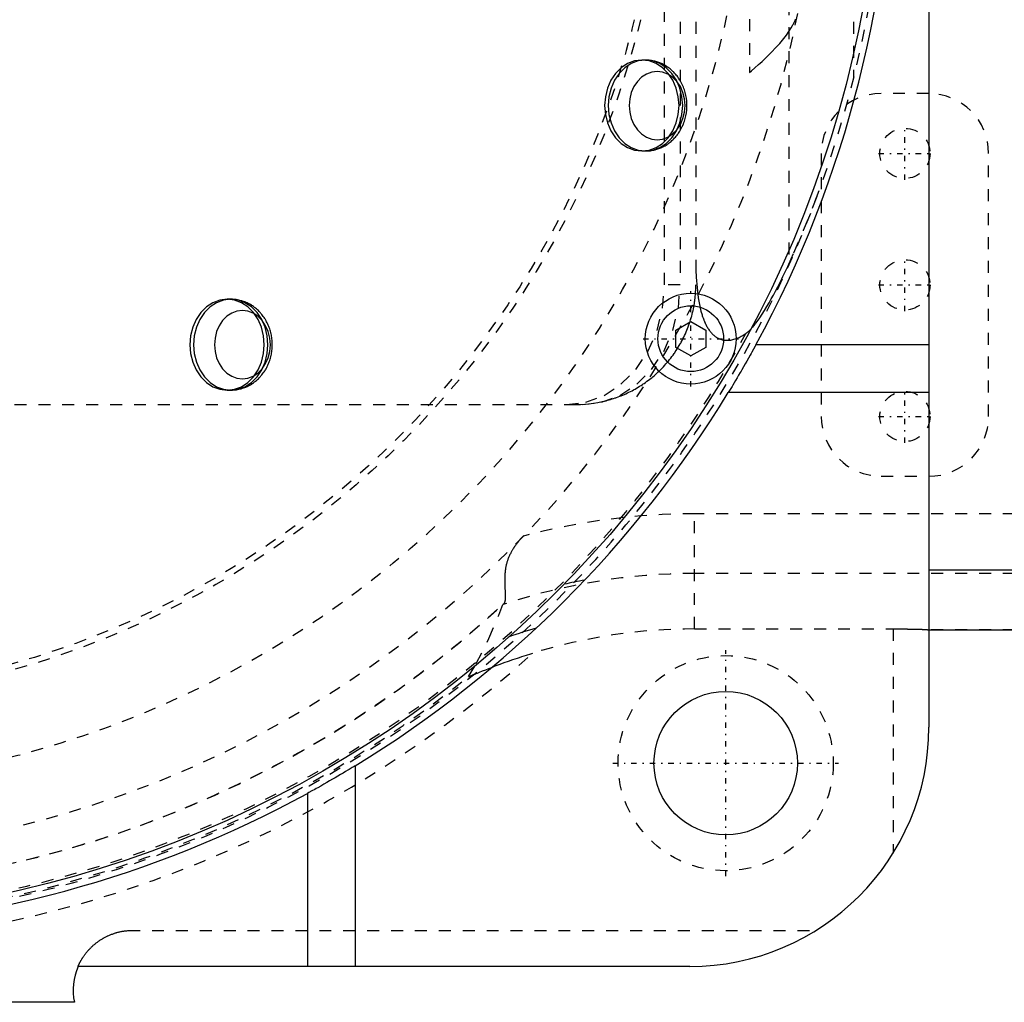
# Model space of a CAD drawing. Extents: x -584 to 223, y -128 to 128.
# Tile 18 of 21: x 21 to 103, y -100 to -18. Entities that reach past the tile are written whole.
import ezdxf

# ---------------------------------------------------------------- set-up
doc = ezdxf.new("R2010")
doc.units = 0
doc.linetypes.add('CENTER', pattern=[1.5, 0.45, -0.5, 0.05, -0.5])
doc.linetypes.add('DASHED', pattern=[2, 1, -1])
for name, color, linetype in [('AM_0', 7, 'CONTINUOUS'), ('AM_3', 7, 'DASHED'), ('AM_7', 7, 'CENTER')]:
    doc.layers.add(name, color=color, linetype=linetype)

msp = doc.modelspace()

# ---------------------------------------------------------------- linework, layer by layer
at = {"layer": 'AM_0', "color": 7, "linetype": 'CONTINUOUS'}
for p, q in [((97, 77), (97, -77)), ((75.826, -43.778), (77.076, -43.057)), ((77.076, -43.057), (78.326, -43.778)), ((75.826, -45.222), (75.826, -43.778)), ((78.326, -43.778), (78.326, -45.222)), ((77.076, -45.943), (75.826, -45.222)), ((78.326, -45.222), (77.076, -45.943)), ((97, -45), (82.529, -45)), ((97, -49), (80.218, -49)), ((108.2, -63.855), (97, -63.855)), ((97, -68.855), (108.2, -68.855)), ((49, -80.218), (49, -97)), ((45, -82.529), (45, -97)), ((77, -97), (25.806, -97)), ((25.5, -100), (-25.5, -100))]:
    msp.add_line(p, q, dxfattribs=at)
for points in [[(82.529, -45, 0), (82.462, -45.122, 0), (82.327, -45.368, 0), (82.189, -45.617, 0), (82.12, -45.742, 0), (82.05, -45.867, 0), (81.91, -46.117, 0), (81.769, -46.366, 0), (81.629, -46.613, 0), (81.489, -46.856, 0), (81.351, -47.095, 0), (81.283, -47.213, 0), (81.215, -47.329, 0), (81.082, -47.557, 0), (80.952, -47.778, 0), (80.826, -47.991, 0), (80.704, -48.195, 0), (80.588, -48.39, 0), (80.532, -48.484, 0), (80.477, -48.574, 0), (80.371, -48.749, 0), (80.268, -48.918, 0), (80.218, -49, 0)], [(49, -80.218, 0), (48.918, -80.268, 0), (48.749, -80.371, 0), (48.574, -80.477, 0), (48.484, -80.532, 0), (48.39, -80.588, 0), (48.195, -80.704, 0), (47.991, -80.826, 0), (47.778, -80.952, 0), (47.557, -81.082, 0), (47.329, -81.215, 0), (47.213, -81.283, 0), (47.095, -81.351, 0), (46.856, -81.489, 0), (46.613, -81.629, 0), (46.366, -81.769, 0), (46.117, -81.91, 0), (45.867, -82.05, 0), (45.742, -82.12, 0), (45.617, -82.189, 0), (45.368, -82.327, 0), (45.122, -82.462, 0), (45, -82.529, 0)]]:
    msp.add_polyline3d(points, dxfattribs=at)
for centre, radius in [((0, 0), 93), ((77.076, -44.5), 3.8), ((77.076, -44.5), 2.75), ((80, -80), 6)]:
    msp.add_circle(centre, radius, dxfattribs=at)
for centre, radius, start, end in [((0, 0), 94, 331.39794, 28.60206), ((0, 0), 94, 301.41792, 328.58208), ((77.4, -115), 51.145, 100.36236, 102.32899), ((77.4, -115), 48.145, 105.98674, 108.80564), ((77, -77), 20, 270, 0), ((0, 0), 94, 271.86887, 298.60206), ((30.396, -98.984), 5, 156.6178, 191.72048)]:
    msp.add_arc(centre, radius, start, end, dxfattribs=at)
at = {"layer": 'AM_3', "color": 6, "linetype": 'DASHED'}
for p, q in [((74.877, -40), (74.877, 40)), ((76.197, 40), (76.197, -40)), ((77.5, 40), (77.5, -40)), ((82, 22.229), (82, -22.229)), ((85.27, -6.452), (85.27, -38.277)), ((90.692, -8), (90.692, -22.744)), ((73.287, -21.2), (72.983, -21.2)), ((97, -24), (93, -24)), ((72.983, -28.8), (73.287, -28.8)), ((88, -29), (88, -51)), ((102, -51), (102, -29)), ((76.197, -40), (74.877, -40)), ((38.587, -41.2), (38.281, -41.2)), ((38.281, -48.8), (38.587, -48.8)), ((-97.506, -50), (68.005, -50)), ((93, -56), (97, -56)), ((77.4, -68.771), (77.4, -59.141)), ((108.2, -59.141), (77.4, -59.141)), ((108.2, -64.139), (77.4, -64.139)), ((77.4, -68.771), (94, -68.771)), ((94, -68.771), (94, -87.536)), ((108.2, -68.853), (96.997, -68.853)), ((30, -94), (87.536, -94))]:
    msp.add_line(p, q, dxfattribs=at)
for points in [[(72.983, -28.8), (73.59, -28.727), (74.174, -28.511), (74.712, -28.16), (75.184, -27.687), (75.571, -27.111), (75.859, -26.454), (76.036, -25.741), (76.096, -25), (76.036, -24.259), (75.859, -23.546), (75.571, -22.889), (75.184, -22.313), (74.712, -21.84), (74.174, -21.489), (73.59, -21.273), (72.983, -21.2), (72.376, -21.273), (71.792, -21.489), (71.253, -21.84), (70.782, -22.313), (70.395, -22.889), (70.107, -23.546), (69.93, -24.259), (69.87, -25), (69.93, -25.741), (70.107, -26.454), (70.395, -27.111), (70.782, -27.687), (71.253, -28.16), (71.792, -28.511), (72.376, -28.727)], [(73.287, -28.8), (73.894, -28.727), (74.478, -28.511), (75.016, -28.16), (75.488, -27.687), (75.875, -27.111), (76.163, -26.454), (76.34, -25.741), (76.4, -25), (76.34, -24.259), (76.163, -23.546), (75.875, -22.889), (75.488, -22.313), (75.016, -21.84), (74.478, -21.489), (73.894, -21.273), (73.287, -21.2), (72.68, -21.273), (72.096, -21.489), (71.557, -21.84), (71.086, -22.313), (70.699, -22.889), (70.411, -23.546), (70.234, -24.259), (70.174, -25), (70.234, -25.741), (70.411, -26.454), (70.699, -27.111), (71.086, -27.687), (71.557, -28.16), (72.096, -28.511), (72.68, -28.727)], [(74.262, -22.146), (73.806, -22.201), (73.367, -22.364), (72.963, -22.627), (72.609, -22.982), (72.318, -23.415), (72.102, -23.908), (71.969, -24.443), (71.924, -25), (71.969, -25.557), (72.102, -26.092), (72.318, -26.585), (72.609, -27.018), (72.963, -27.373), (73.367, -27.636), (73.806, -27.799), (74.262, -27.854), (74.718, -27.799), (75.156, -27.636), (75.561, -27.373), (75.915, -27.018), (76.205, -26.585), (76.421, -26.092), (76.554, -25.557), (76.599, -25), (76.554, -24.443), (76.421, -23.908), (76.205, -23.415), (75.915, -22.982), (75.561, -22.627), (75.156, -22.364), (74.718, -22.201)], [(38.281, -48.8), (38.889, -48.727), (39.473, -48.511), (40.011, -48.16), (40.483, -47.687), (40.87, -47.111), (41.157, -46.454), (41.334, -45.741), (41.394, -45), (41.334, -44.259), (41.157, -43.546), (40.87, -42.889), (40.483, -42.313), (40.011, -41.84), (39.473, -41.489), (38.889, -41.273), (38.281, -41.2), (37.674, -41.273), (37.09, -41.489), (36.552, -41.84), (36.08, -42.313), (35.693, -42.889), (35.406, -43.546), (35.229, -44.259), (35.169, -45), (35.229, -45.741), (35.406, -46.454), (35.693, -47.111), (36.08, -47.687), (36.552, -48.16), (37.09, -48.511), (37.674, -48.727)], [(38.587, -48.8), (39.194, -48.727), (39.778, -48.511), (40.316, -48.16), (40.788, -47.687), (41.175, -47.111), (41.463, -46.454), (41.64, -45.741), (41.7, -45), (41.64, -44.259), (41.463, -43.546), (41.175, -42.889), (40.788, -42.313), (40.316, -41.84), (39.778, -41.489), (39.194, -41.273), (38.587, -41.2), (37.98, -41.273), (37.396, -41.489), (36.857, -41.84), (36.386, -42.313), (35.999, -42.889), (35.711, -43.546), (35.534, -44.259), (35.474, -45), (35.534, -45.741), (35.711, -46.454), (35.999, -47.111), (36.386, -47.687), (36.857, -48.16), (37.396, -48.511), (37.98, -48.727)], [(39.562, -42.146), (39.106, -42.201), (38.667, -42.364), (38.263, -42.627), (37.909, -42.982), (37.618, -43.415), (37.402, -43.908), (37.269, -44.443), (37.224, -45), (37.269, -45.557), (37.402, -46.092), (37.618, -46.585), (37.909, -47.018), (38.263, -47.373), (38.667, -47.636), (39.106, -47.799), (39.562, -47.854), (40.018, -47.799), (40.456, -47.636), (40.861, -47.373), (41.215, -47.018), (41.505, -46.585), (41.721, -46.092), (41.854, -45.557), (41.899, -45), (41.854, -44.443), (41.721, -43.908), (41.505, -43.415), (41.215, -42.982), (40.861, -42.627), (40.456, -42.364), (40.018, -42.201)]]:
    msp.add_lwpolyline(points, close=True, dxfattribs=at)
for points in [[(66.686, -50), (68.284, -49.808), (69.82, -49.239), (71.237, -48.315), (72.478, -47.071), (73.497, -45.556), (74.254, -43.827), (74.72, -41.951), (74.877, -40)], [(68.005, -50), (69.603, -49.808), (71.14, -49.239), (72.556, -48.315), (73.797, -47.071), (74.816, -45.556), (75.573, -43.827), (76.039, -41.951), (76.197, -40)]]:
    msp.add_lwpolyline(points, dxfattribs=at)
for points in [[(82, -22.229, 0), (82.15, -22.1, 0), (82.449, -21.841, 0), (82.745, -21.576, 0), (82.892, -21.443, 0), (83.038, -21.309, 0), (83.326, -21.038, 0), (83.607, -20.765, 0), (83.88, -20.49, 0), (84.144, -20.214, 0), (84.396, -19.937, 0), (84.517, -19.799, 0), (84.636, -19.661, 0), (84.861, -19.385, 0), (85.077, -19.101, 0), (85.285, -18.806, 0), (85.481, -18.499, 0), (85.587, -18.315, 0), (85.616, -18.262, 0), (85.645, -18.209, 0), (85.659, -18.182, 0), (85.673, -18.155, 0), (85.7, -18.101, 0), (85.727, -18.047, 0), (85.74, -18.019, 0), (85.753, -17.992, 0), (85.779, -17.937, 0), (85.804, -17.882, 0), (85.816, -17.855, 0), (85.828, -17.827, 0), (85.851, -17.772, 0)], [(74.877, -21.618, 0), (74.837, -21.596, 0), (74.755, -21.553, 0), (74.672, -21.512, 0), (74.63, -21.493, 0), (74.587, -21.474, 0), (74.502, -21.438, 0), (74.416, -21.404, 0), (74.328, -21.373, 0), (74.24, -21.345, 0), (74.152, -21.318, 0), (74.107, -21.306, 0), (74.062, -21.295, 0), (73.972, -21.274, 0), (73.882, -21.256, 0), (73.791, -21.24, 0), (73.7, -21.227, 0), (73.609, -21.216, 0), (73.563, -21.212, 0), (73.517, -21.208, 0), (73.425, -21.203, 0), (73.333, -21.2, 0), (73.287, -21.2, 0)], [(76.197, -22.916, 0), (76.169, -22.871, 0), (76.113, -22.783, 0), (76.055, -22.696, 0), (76.025, -22.653, 0), (75.994, -22.611, 0), (75.931, -22.528, 0), (75.866, -22.446, 0), (75.798, -22.367, 0), (75.728, -22.29, 0), (75.656, -22.214, 0), (75.619, -22.178, 0), (75.582, -22.141, 0), (75.506, -22.07, 0), (75.428, -22.002, 0), (75.348, -21.935, 0), (75.266, -21.872, 0), (75.182, -21.811, 0), (75.14, -21.781, 0), (75.097, -21.752, 0), (75.01, -21.697, 0), (74.922, -21.644, 0), (74.877, -21.618, 0)], [(76.197, -27.084, 0), (76.257, -26.98, 0), (76.367, -26.765, 0), (76.464, -26.544, 0), (76.508, -26.431, 0), (76.548, -26.317, 0), (76.618, -26.084, 0), (76.675, -25.847, 0), (76.717, -25.608, 0), (76.745, -25.366, 0), (76.759, -25.123, 0), (76.761, -25.001, 0), (76.76, -24.878, 0), (76.745, -24.634, 0), (76.717, -24.392, 0), (76.675, -24.152, 0), (76.618, -23.916, 0), (76.548, -23.684, 0), (76.508, -23.57, 0), (76.464, -23.457, 0), (76.367, -23.235, 0), (76.257, -23.021, 0), (76.197, -22.916, 0)], [(74.877, -28.382, 0), (74.922, -28.356, 0), (75.011, -28.303, 0), (75.098, -28.247, 0), (75.141, -28.218, 0), (75.183, -28.189, 0), (75.266, -28.128, 0), (75.348, -28.064, 0), (75.428, -27.998, 0), (75.506, -27.93, 0), (75.582, -27.859, 0), (75.619, -27.823, 0), (75.656, -27.786, 0), (75.728, -27.711, 0), (75.797, -27.634, 0), (75.865, -27.554, 0), (75.931, -27.472, 0), (75.994, -27.389, 0), (76.025, -27.347, 0), (76.055, -27.304, 0), (76.113, -27.217, 0), (76.169, -27.129, 0), (76.197, -27.084, 0)], [(73.287, -28.8, 0), (73.333, -28.8, 0), (73.425, -28.797, 0), (73.517, -28.792, 0), (73.563, -28.788, 0), (73.61, -28.784, 0), (73.701, -28.773, 0), (73.793, -28.76, 0), (73.884, -28.744, 0), (73.974, -28.726, 0), (74.064, -28.705, 0), (74.108, -28.693, 0), (74.153, -28.681, 0), (74.241, -28.655, 0), (74.329, -28.627, 0), (74.416, -28.596, 0), (74.502, -28.562, 0), (74.587, -28.526, 0), (74.629, -28.508, 0), (74.671, -28.488, 0), (74.754, -28.447, 0), (74.837, -28.404, 0), (74.877, -28.382, 0)], [(85.27, -38.277, 0), (85.707, -37.315, 0), (86.519, -35.431, 0), (87.289, -33.506, 0), (87.661, -32.524, 0)], [(77.5, -37.897, 0), (77.501, -38.193, 0), (77.512, -38.78, 0), (77.536, -39.359, 0), (77.553, -39.646, 0), (77.573, -39.932, 0), (77.628, -40.506, 0), (77.703, -41.081, 0), (77.803, -41.645, 0), (77.93, -42.19, 0), (78.018, -42.495, 0), (78.045, -42.581, 0), (78.073, -42.665, 0), (78.087, -42.706, 0), (78.102, -42.748, 0), (78.132, -42.83, 0), (78.163, -42.91, 0), (78.179, -42.95, 0), (78.195, -42.99, 0), (78.228, -43.068, 0), (78.261, -43.145, 0), (78.279, -43.183, 0), (78.296, -43.221, 0), (78.332, -43.295, 0), (78.369, -43.368, 0), (78.407, -43.44, 0), (78.446, -43.51, 0), (78.487, -43.578, 0), (78.507, -43.612, 0), (78.528, -43.645, 0), (78.571, -43.711, 0), (78.615, -43.774, 0), (78.66, -43.836, 0), (78.706, -43.896, 0), (78.753, -43.954, 0), (78.778, -43.983, 0), (78.802, -44.011, 0), (78.852, -44.065, 0), (78.904, -44.117, 0), (78.956, -44.168, 0), (79.011, -44.216, 0), (79.066, -44.262, 0), (79.094, -44.284, 0), (79.123, -44.306, 0), (79.182, -44.347, 0), (79.242, -44.386, 0), (79.304, -44.423, 0), (79.367, -44.457, 0), (79.433, -44.488, 0), (79.466, -44.503, 0), (79.5, -44.517, 0), (79.569, -44.543, 0), (79.641, -44.566, 0), (79.714, -44.586, 0), (79.788, -44.603, 0), (79.865, -44.616, 0), (79.903, -44.621, 0), (79.943, -44.626, 0), (80.022, -44.632, 0), (80.102, -44.634, 0), (80.143, -44.634, 0), (80.184, -44.633, 0), (80.267, -44.628, 0), (80.351, -44.62, 0), (80.393, -44.614, 0), (80.435, -44.608, 0), (80.52, -44.592, 0), (80.606, -44.572, 0), (80.693, -44.55, 0), (80.779, -44.523, 0), (80.866, -44.494, 0), (80.91, -44.478, 0), (80.953, -44.461, 0), (81.04, -44.425, 0), (81.127, -44.386, 0), (81.213, -44.344, 0), (81.299, -44.3, 0), (81.384, -44.254, 0), (81.426, -44.23, 0), (81.468, -44.205, 0), (81.551, -44.154, 0), (81.633, -44.102, 0), (81.674, -44.075, 0)], [(81.674, -44.075, 0), (81.701, -44.056, 0), (81.754, -44.018, 0), (81.806, -43.977, 0), (81.832, -43.957, 0), (81.857, -43.936, 0), (81.907, -43.892, 0), (81.957, -43.847, 0), (82.007, -43.799, 0), (82.056, -43.751, 0), (82.104, -43.701, 0), (82.129, -43.676, 0), (82.152, -43.65, 0), (82.2, -43.599, 0), (82.246, -43.547, 0), (82.292, -43.494, 0), (82.337, -43.441, 0), (82.381, -43.388, 0), (82.403, -43.361, 0), (82.424, -43.335, 0), (82.466, -43.282, 0), (82.507, -43.23, 0), (82.527, -43.204, 0), (82.64, -43.054, 0), (82.848, -42.76, 0), (83.053, -42.453, 0), (83.252, -42.138, 0), (83.444, -41.82, 0), (83.629, -41.502, 0), (83.721, -41.341, 0), (83.812, -41.178, 0), (83.993, -40.848, 0), (84.172, -40.511, 0), (84.349, -40.171, 0), (84.523, -39.827, 0), (84.695, -39.482, 0), (84.78, -39.309, 0), (84.864, -39.136, 0), (85.029, -38.791, 0), (85.191, -38.447, 0), (85.27, -38.277, 0)], [(67.5, -50, 0), (67.861, -49.993, 0), (68.586, -49.941, 0), (69.311, -49.835, 0), (69.677, -49.76, 0), (69.739, -49.746, 0), (69.862, -49.717, 0), (69.987, -49.686, 0), (70.05, -49.669, 0), (70.112, -49.653, 0), (70.238, -49.618, 0), (70.365, -49.581, 0), (70.492, -49.542, 0), (70.619, -49.501, 0), (70.747, -49.458, 0), (70.811, -49.436, 0), (70.875, -49.413, 0), (71.004, -49.366, 0), (71.132, -49.317, 0), (71.261, -49.266, 0), (71.39, -49.212, 0), (71.519, -49.157, 0), (71.583, -49.128, 0), (71.648, -49.099, 0), (71.776, -49.04, 0), (71.905, -48.978, 0), (72.033, -48.913, 0), (72.161, -48.847, 0), (72.289, -48.779, 0), (72.353, -48.744, 0), (72.416, -48.708, 0), (72.543, -48.635, 0), (72.669, -48.56, 0), (72.795, -48.483, 0), (72.92, -48.404, 0), (73.045, -48.322, 0), (73.107, -48.28, 0), (73.169, -48.238, 0), (73.291, -48.152, 0), (73.414, -48.064, 0), (73.535, -47.974, 0), (73.655, -47.881, 0), (73.774, -47.787, 0), (73.834, -47.739, 0), (73.893, -47.69, 0), (74.01, -47.591, 0), (74.126, -47.49, 0), (74.183, -47.439, 0), (74.24, -47.387, 0), (74.354, -47.282, 0), (74.466, -47.175, 0), (74.521, -47.12, 0), (74.576, -47.066, 0), (74.686, -46.955, 0), (74.793, -46.841, 0), (74.9, -46.726, 0), (75.004, -46.61, 0), (75.107, -46.491, 0), (75.158, -46.431, 0), (75.209, -46.37, 0), (75.308, -46.248, 0), (75.406, -46.123, 0), (75.502, -45.998, 0), (75.596, -45.87, 0), (75.688, -45.741, 0), (75.733, -45.675, 0), (75.778, -45.61, 0), (75.867, -45.477, 0), (75.953, -45.343, 0), (76.037, -45.208, 0), (76.119, -45.071, 0), (76.199, -44.932, 0), (76.238, -44.863, 0), (76.276, -44.793, 0), (76.352, -44.653, 0), (76.425, -44.511, 0), (76.495, -44.369, 0), (76.563, -44.226, 0), (76.629, -44.081, 0), (76.661, -44.009, 0), (76.693, -43.936, 0), (76.754, -43.791, 0), (76.812, -43.644, 0), (76.868, -43.497, 0), (76.922, -43.35, 0), (76.974, -43.202, 0), (76.998, -43.127, 0), (77.023, -43.053, 0), (77.069, -42.904, 0), (77.113, -42.755, 0), (77.134, -42.68, 0), (77.155, -42.605, 0), (77.194, -42.455, 0), (77.231, -42.305, 0), (77.248, -42.23, 0), (77.265, -42.155, 0), (77.297, -42.005, 0), (77.326, -41.855, 0), (77.354, -41.705, 0), (77.378, -41.555, 0), (77.401, -41.405, 0), (77.411, -41.33, 0), (77.421, -41.255, 0), (77.439, -41.106, 0), (77.454, -40.957, 0), (77.467, -40.808, 0), (77.478, -40.66, 0), (77.487, -40.513, 0), (77.49, -40.439, 0), (77.493, -40.365, 0), (77.498, -40.219, 0), (77.5, -40.073, 0), (77.5, -40, 0)], [(38.587, -48.8, 0), (38.639, -48.8, 0), (38.743, -48.796, 0), (38.847, -48.789, 0), (38.899, -48.785, 0), (38.951, -48.779, 0), (39.055, -48.766, 0), (39.158, -48.749, 0), (39.26, -48.729, 0), (39.361, -48.705, 0), (39.462, -48.679, 0), (39.512, -48.664, 0), (39.562, -48.649, 0), (39.661, -48.616, 0), (39.758, -48.579, 0), (39.855, -48.54, 0), (39.951, -48.498, 0), (40.045, -48.452, 0), (40.092, -48.428, 0), (40.138, -48.404, 0), (40.229, -48.352, 0), (40.319, -48.298, 0), (40.363, -48.27, 0), (40.407, -48.241, 0), (40.493, -48.181, 0), (40.578, -48.119, 0), (40.619, -48.087, 0), (40.66, -48.054, 0), (40.741, -47.987, 0), (40.82, -47.917, 0), (40.896, -47.845, 0), (40.971, -47.771, 0), (41.043, -47.694, 0), (41.079, -47.655, 0), (41.114, -47.615, 0), (41.182, -47.534, 0), (41.248, -47.45, 0), (41.311, -47.365, 0), (41.372, -47.278, 0), (41.431, -47.19, 0), (41.459, -47.145, 0), (41.487, -47.1, 0), (41.541, -47.008, 0), (41.592, -46.914, 0), (41.641, -46.819, 0), (41.687, -46.723, 0), (41.73, -46.625, 0), (41.751, -46.576, 0), (41.771, -46.526, 0), (41.81, -46.426, 0), (41.845, -46.325, 0), (41.878, -46.222, 0), (41.909, -46.119, 0), (41.936, -46.015, 0), (41.949, -45.962, 0), (41.961, -45.91, 0), (41.983, -45.804, 0), (42.003, -45.698, 0), (42.019, -45.592, 0), (42.033, -45.485, 0), (42.044, -45.378, 0), (42.049, -45.324, 0), (42.053, -45.27, 0), (42.058, -45.162, 0), (42.061, -45.054, 0), (42.061, -45, 0), (42.061, -44.946, 0), (42.058, -44.838, 0), (42.053, -44.729, 0), (42.049, -44.675, 0), (42.044, -44.621, 0), (42.033, -44.514, 0), (42.019, -44.407, 0), (42.002, -44.3, 0), (41.983, -44.194, 0), (41.961, -44.089, 0), (41.949, -44.036, 0), (41.936, -43.984, 0), (41.908, -43.88, 0), (41.878, -43.777, 0), (41.845, -43.675, 0), (41.809, -43.574, 0), (41.771, -43.473, 0), (41.751, -43.424, 0), (41.73, -43.374, 0), (41.686, -43.276, 0), (41.64, -43.18, 0), (41.591, -43.085, 0), (41.54, -42.991, 0), (41.486, -42.899, 0), (41.459, -42.854, 0), (41.43, -42.809, 0), (41.372, -42.72, 0), (41.311, -42.634, 0), (41.247, -42.549, 0), (41.181, -42.466, 0), (41.113, -42.385, 0), (41.079, -42.345, 0), (41.043, -42.306, 0), (40.971, -42.229, 0), (40.896, -42.154, 0), (40.819, -42.082, 0), (40.74, -42.012, 0), (40.659, -41.945, 0), (40.618, -41.912, 0), (40.577, -41.88, 0), (40.492, -41.818, 0), (40.406, -41.758, 0), (40.362, -41.729, 0), (40.318, -41.701, 0), (40.228, -41.647, 0), (40.137, -41.596, 0), (40.091, -41.572, 0), (40.045, -41.548, 0), (39.951, -41.502, 0), (39.855, -41.46, 0), (39.758, -41.42, 0), (39.66, -41.384, 0), (39.561, -41.351, 0), (39.511, -41.336, 0), (39.461, -41.321, 0), (39.36, -41.294, 0), (39.258, -41.271, 0), (39.156, -41.251, 0), (39.053, -41.234, 0), (38.95, -41.221, 0), (38.899, -41.215, 0), (38.847, -41.211, 0), (38.743, -41.204, 0), (38.639, -41.2, 0), (38.587, -41.2, 0)], [(63.07, -61.01, 0), (62.905, -61.185, 0), (62.726, -61.387, 0), (62.677, -61.445, 0), (62.629, -61.503, 0), (62.606, -61.531, 0), (62.583, -61.56, 0), (62.537, -61.618, 0), (62.491, -61.676, 0), (62.447, -61.735, 0), (62.403, -61.794, 0), (62.36, -61.854, 0), (62.339, -61.884, 0), (62.318, -61.914, 0), (62.277, -61.975, 0), (62.237, -62.036, 0), (62.217, -62.067, 0), (62.197, -62.098, 0), (62.159, -62.16, 0), (62.121, -62.223, 0), (62.103, -62.255, 0), (62.084, -62.287, 0), (62.049, -62.35, 0), (62.014, -62.415, 0), (61.981, -62.48, 0), (61.949, -62.545, 0), (61.918, -62.61, 0), (61.903, -62.643, 0), (61.888, -62.676, 0), (61.859, -62.742, 0), (61.832, -62.807, 0), (61.806, -62.873, 0), (61.782, -62.939, 0), (61.758, -63.004, 0), (61.747, -63.037, 0), (61.736, -63.07, 0), (61.715, -63.136, 0), (61.696, -63.202, 0), (61.677, -63.269, 0), (61.66, -63.335, 0), (61.643, -63.401, 0), (61.635, -63.435, 0), (61.628, -63.468, 0), (61.614, -63.535, 0), (61.6, -63.602, 0), (61.588, -63.669, 0), (61.577, -63.735, 0), (61.567, -63.802, 0), (61.562, -63.835, 0), (61.558, -63.868, 0), (61.55, -63.934, 0), (61.542, -63.999, 0), (61.536, -64.064, 0), (61.53, -64.129, 0), (61.525, -64.194, 0), (61.523, -64.226, 0), (61.521, -64.258, 0), (61.518, -64.321, 0), (61.515, -64.385, 0), (61.513, -64.416, 0), (61.512, -64.448, 0), (61.511, -64.51, 0), (61.51, -64.572, 0), (61.509, -64.603, 0), (61.509, -64.634, 0), (61.509, -64.695, 0), (61.509, -64.755, 0), (61.51, -64.816, 0), (61.511, -64.875, 0), (61.512, -64.934, 0), (61.513, -64.964, 0), (61.513, -64.993, 0), (61.515, -65.051, 0), (61.517, -65.108, 0), (61.519, -65.165, 0), (61.522, -65.221, 0), (61.524, -65.276, 0), (61.525, -65.304, 0), (61.526, -65.331, 0), (61.529, -65.385, 0), (61.532, -65.438, 0), (61.534, -65.49, 0), (61.537, -65.542, 0), (61.539, -65.593, 0), (61.54, -65.618, 0), (61.541, -65.643, 0), (61.543, -65.692, 0), (61.545, -65.74, 0), (61.547, -65.788, 0), (61.549, -65.834, 0), (61.55, -65.88, 0), (61.551, -65.903, 0), (61.551, -65.925, 0), (61.552, -65.969, 0), (61.553, -66.012, 0), (61.553, -66.054, 0), (61.552, -66.095, 0), (61.552, -66.135, 0), (61.551, -66.154, 0), (61.551, -66.174, 0), (61.549, -66.212, 0), (61.547, -66.248, 0), (61.546, -66.266, 0), (61.545, -66.284, 0), (61.542, -66.318, 0), (61.538, -66.351, 0), (61.536, -66.367, 0), (61.534, -66.383, 0), (61.529, -66.413, 0), (61.524, -66.442, 0), (61.518, -66.47, 0), (61.512, -66.497, 0), (61.505, -66.522, 0), (61.501, -66.534, 0), (61.497, -66.546, 0), (61.489, -66.569, 0), (61.48, -66.59, 0), (61.471, -66.61, 0), (61.46, -66.629, 0), (61.449, -66.647, 0), (61.444, -66.655, 0), (61.438, -66.664, 0), (61.425, -66.679, 0), (61.412, -66.693, 0), (61.406, -66.699, 0)], [(61.406, -66.699, 0), (61.397, -66.707, 0), (61.379, -66.721, 0), (61.359, -66.733, 0), (61.349, -66.738, 0)], [(58.492, -72.753, 0), (59.13, -71.672, 0), (60.191, -69.578, 0), (61.013, -67.631, 0), (61.345, -66.74, 0)], [(94, -68.771, 0), (94.021, -68.771, 0), (94.063, -68.771, 0), (94.106, -68.771, 0), (94.127, -68.772, 0), (94.148, -68.772, 0), (94.19, -68.772, 0), (94.232, -68.772, 0), (94.275, -68.772, 0), (94.317, -68.772, 0), (94.359, -68.772, 0), (94.38, -68.772, 0), (94.401, -68.772, 0), (94.443, -68.772, 0), (94.484, -68.773, 0), (94.526, -68.773, 0), (94.568, -68.773, 0), (94.609, -68.773, 0), (94.63, -68.773, 0), (94.651, -68.773, 0), (94.692, -68.774, 0), (94.733, -68.774, 0), (94.753, -68.774, 0), (94.774, -68.774, 0), (94.815, -68.775, 0), (94.855, -68.775, 0), (94.876, -68.775, 0), (94.896, -68.775, 0), (94.936, -68.776, 0), (94.976, -68.776, 0), (95.016, -68.776, 0), (95.056, -68.777, 0), (95.095, -68.777, 0), (95.115, -68.778, 0), (95.135, -68.778, 0), (95.174, -68.778, 0), (95.212, -68.779, 0), (95.251, -68.779, 0), (95.289, -68.78, 0), (95.327, -68.78, 0), (95.346, -68.781, 0), (95.365, -68.781, 0), (95.403, -68.781, 0), (95.44, -68.782, 0), (95.477, -68.783, 0), (95.514, -68.783, 0), (95.55, -68.784, 0), (95.568, -68.784, 0), (95.586, -68.784, 0), (95.622, -68.785, 0), (95.657, -68.786, 0), (95.692, -68.786, 0), (95.727, -68.787, 0), (95.762, -68.788, 0), (95.779, -68.788, 0), (95.796, -68.788, 0), (95.829, -68.789, 0), (95.863, -68.79, 0), (95.896, -68.791, 0), (95.928, -68.791, 0), (95.961, -68.792, 0), (95.977, -68.793, 0), (95.992, -68.793, 0), (96.024, -68.794, 0), (96.055, -68.795, 0), (96.07, -68.795, 0), (96.085, -68.796, 0), (96.116, -68.796, 0), (96.145, -68.797, 0), (96.16, -68.798, 0), (96.175, -68.798, 0), (96.204, -68.799, 0), (96.232, -68.8, 0), (96.26, -68.801, 0), (96.288, -68.802, 0), (96.315, -68.803, 0), (96.328, -68.803, 0), (96.342, -68.804, 0), (96.368, -68.805, 0), (96.394, -68.805, 0), (96.419, -68.806, 0), (96.444, -68.807, 0), (96.468, -68.808, 0), (96.48, -68.809, 0), (96.492, -68.809, 0), (96.515, -68.81, 0), (96.538, -68.811, 0), (96.56, -68.812, 0), (96.582, -68.814, 0), (96.603, -68.815, 0), (96.614, -68.815, 0), (96.624, -68.816, 0), (96.644, -68.817, 0), (96.664, -68.818, 0), (96.683, -68.819, 0), (96.702, -68.82, 0), (96.72, -68.821, 0), (96.729, -68.822, 0), (96.738, -68.822, 0), (96.755, -68.823, 0), (96.771, -68.824, 0), (96.787, -68.825, 0), (96.802, -68.827, 0), (96.817, -68.828, 0), (96.824, -68.828, 0), (96.832, -68.829, 0), (96.845, -68.83, 0), (96.858, -68.831, 0), (96.865, -68.832, 0), (96.871, -68.832, 0), (96.883, -68.833, 0), (96.894, -68.835, 0), (96.9, -68.835, 0), (96.905, -68.836, 0), (96.915, -68.837, 0), (96.925, -68.838, 0), (96.934, -68.839, 0), (96.943, -68.84, 0), (96.951, -68.842, 0), (96.954, -68.842, 0), (96.958, -68.843, 0), (96.965, -68.844, 0), (96.971, -68.845, 0), (96.977, -68.846, 0), (96.982, -68.848, 0), (96.986, -68.849, 0), (96.988, -68.849, 0), (96.99, -68.85, 0), (96.993, -68.851, 0), (96.996, -68.852, 0), (96.997, -68.853, 0)], [(58.492, -72.753, 0), (58.491, -72.753, 0), (58.491, -72.753, 0), (58.49, -72.754, 0), (58.49, -72.754, 0), (58.49, -72.754, 0), (58.49, -72.755, 0), (58.49, -72.755, 0), (58.49, -72.755, 0), (58.49, -72.755, 0), (58.49, -72.756, 0), (58.49, -72.756, 0), (58.491, -72.756, 0), (58.491, -72.756, 0), (58.492, -72.756, 0), (58.493, -72.755, 0), (58.494, -72.755, 0), (58.495, -72.755, 0), (58.496, -72.755, 0), (58.497, -72.755, 0), (58.498, -72.754, 0), (58.5, -72.754, 0), (58.501, -72.754, 0), (58.501, -72.753, 0), (58.503, -72.753, 0), (58.505, -72.752, 0), (58.506, -72.752, 0), (58.507, -72.751, 0), (58.51, -72.751, 0), (58.512, -72.75, 0), (58.515, -72.749, 0), (58.517, -72.748, 0), (58.52, -72.747, 0), (58.521, -72.747, 0), (58.523, -72.746, 0), (58.526, -72.745, 0), (58.529, -72.744, 0), (58.532, -72.743, 0), (58.535, -72.742, 0), (58.538, -72.74, 0), (58.54, -72.74, 0), (58.542, -72.739, 0), (58.546, -72.738, 0), (58.549, -72.736, 0), (58.553, -72.735, 0), (58.557, -72.734, 0), (58.561, -72.732, 0), (58.563, -72.731, 0), (58.565, -72.73, 0), (58.569, -72.729, 0), (58.573, -72.727, 0), (58.589, -72.721, 0), (58.617, -72.71, 0), (58.633, -72.704, 0), (58.648, -72.697, 0), (58.681, -72.684, 0), (58.716, -72.67, 0), (58.751, -72.656, 0), (58.789, -72.64, 0), (58.828, -72.624, 0), (58.848, -72.616, 0), (58.868, -72.608, 0), (58.91, -72.59, 0), (58.953, -72.573, 0), (58.975, -72.564, 0), (58.998, -72.554, 0), (59.043, -72.536, 0), (59.089, -72.517, 0), (59.112, -72.508, 0), (59.135, -72.498, 0), (59.182, -72.479, 0), (59.23, -72.459, 0), (59.395, -72.392, 0), (59.662, -72.284, 0), (59.918, -72.182, 0), (60.194, -72.073, 0), (60.491, -71.959, 0), (60.645, -71.9, 0), (60.804, -71.84, 0), (61.133, -71.718, 0), (61.476, -71.593, 0), (61.831, -71.466, 0), (62.196, -71.339, 0), (62.57, -71.212, 0), (62.758, -71.15, 0), (62.945, -71.088, 0), (63.319, -70.968, 0), (63.689, -70.851, 0), (63.873, -70.795, 0)], [(25.806, -97, 0), (25.806, -97, 0), (25.807, -96.999, 0), (25.808, -96.996, 0), (25.809, -96.994, 0), (25.81, -96.992, 0), (25.812, -96.987, 0), (25.815, -96.98, 0), (25.819, -96.972, 0), (25.823, -96.963, 0), (25.827, -96.952, 0), (25.83, -96.946, 0), (25.833, -96.94, 0), (25.839, -96.927, 0), (25.845, -96.912, 0), (25.853, -96.896, 0), (25.861, -96.879, 0), (25.869, -96.86, 0), (25.874, -96.85, 0), (25.879, -96.84, 0), (25.889, -96.819, 0), (25.9, -96.797, 0), (25.905, -96.785, 0), (25.911, -96.773, 0), (25.923, -96.749, 0), (25.937, -96.723, 0), (25.943, -96.709, 0), (25.95, -96.696, 0), (25.965, -96.667, 0), (25.98, -96.638, 0), (25.997, -96.608, 0), (26.014, -96.576, 0), (26.032, -96.544, 0), (26.041, -96.528, 0), (26.05, -96.511, 0), (26.07, -96.477, 0), (26.09, -96.442, 0), (26.112, -96.406, 0), (26.134, -96.369, 0), (26.157, -96.332, 0), (26.169, -96.313, 0), (26.181, -96.294, 0), (26.206, -96.256, 0), (26.231, -96.217, 0), (26.258, -96.177, 0), (26.285, -96.137, 0), (26.314, -96.097, 0), (26.328, -96.077, 0), (26.343, -96.057, 0), (26.372, -96.016, 0), (26.403, -95.975, 0), (26.434, -95.933, 0), (26.467, -95.892, 0), (26.5, -95.85, 0), (26.517, -95.829, 0), (26.534, -95.808, 0), (26.57, -95.765, 0), (26.607, -95.721, 0), (26.646, -95.677, 0), (26.685, -95.633, 0), (26.726, -95.588, 0), (26.747, -95.566, 0), (26.768, -95.544, 0), (26.811, -95.499, 0), (26.855, -95.454, 0), (26.877, -95.432, 0), (26.9, -95.41, 0), (26.946, -95.365, 0), (26.992, -95.322, 0), (27.016, -95.3, 0), (27.04, -95.278, 0), (27.087, -95.235, 0), (27.136, -95.193, 0), (27.185, -95.152, 0), (27.234, -95.111, 0), (27.284, -95.071, 0), (27.308, -95.051, 0), (27.333, -95.032, 0), (27.383, -94.994, 0), (27.432, -94.957, 0), (27.482, -94.921, 0), (27.532, -94.886, 0), (27.583, -94.85, 0), (27.609, -94.833, 0), (27.635, -94.815, 0), (27.688, -94.781, 0), (27.741, -94.747, 0), (27.795, -94.714, 0), (27.85, -94.681, 0), (27.906, -94.648, 0), (27.934, -94.632, 0), (27.962, -94.617, 0), (28.019, -94.585, 0), (28.076, -94.555, 0), (28.134, -94.525, 0), (28.193, -94.496, 0), (28.252, -94.467, 0), (28.282, -94.453, 0), (28.312, -94.439, 0), (28.372, -94.412, 0), (28.433, -94.386, 0), (28.494, -94.36, 0), (28.556, -94.335, 0), (28.618, -94.311, 0), (28.649, -94.299, 0), (28.68, -94.288, 0), (28.743, -94.265, 0), (28.806, -94.244, 0), (28.838, -94.233, 0), (28.869, -94.223, 0), (28.933, -94.203, 0), (28.997, -94.184, 0), (29.029, -94.175, 0), (29.061, -94.166, 0), (29.125, -94.148, 0), (29.19, -94.132, 0), (29.255, -94.116, 0), (29.319, -94.102, 0), (29.384, -94.088, 0), (29.417, -94.081, 0), (29.449, -94.075, 0), (29.514, -94.063, 0), (29.579, -94.051, 0), (29.644, -94.041, 0), (29.709, -94.032, 0), (29.774, -94.023, 0), (29.806, -94.019, 0), (29.839, -94.015, 0), (29.903, -94.009, 0), (29.968, -94.003, 0), (30, -94, 0)]]:
    msp.add_polyline3d(points, dxfattribs=at)
for centre, radius in [((0, 0), 75), ((0, 0), 74.5), ((95, -29), 2.1), ((95, -40), 2.1), ((95, -51), 2.1), ((80, -80), 9)]:
    msp.add_circle(centre, radius, dxfattribs=at)
for centre, radius, start, end in [((0, 0), 95.35, 47.94262, 312.05738), ((0, 0), 93.35, 51.20133, 308.79867), ((0, 0), 90.661, 47.36628, 312.63372), ((0, 0), 90.65, 47.41168, 312.58832), ((0, 0), 87.75, 178.23289, 348.82933), ((0, 0), 82, 179.30429, 349.45971), ((0, 0), 93.5, 200.81367, 353.50559), ((93, -29), 5, 90, 180), ((97, -29), 5, 0, 90), ((0, 0), 92.807, 212.59868, 331.64672), ((93, -51), 5, 180, 270), ((97, -51), 5, 270, 0), ((77.4, -115), 55.859, 90, 104.8648), ((77.4, -115), 50.861, 90, 108.39634), ((77.4, -115), 46.229, 90, 107.01495)]:
    msp.add_arc(centre, radius, start, end, dxfattribs=at)
at = {"layer": 'AM_7', "color": 4, "linetype": 'CENTER'}
for p, q in [((95, -31.205), (95, -26.795)), ((92.795, -29), (97.205, -29)), ((95, -42.205), (95, -37.795)), ((92.795, -40), (97.205, -40)), ((77.076, -48.49), (77.076, -40.51)), ((73.086, -44.5), (81.066, -44.5)), ((95, -53.205), (95, -48.795)), ((92.795, -51), (97.205, -51)), ((80, -89.45), (80, -70.55)), ((70.55, -80), (89.45, -80))]:
    msp.add_line(p, q, dxfattribs=at)

doc.saveas('drawing.dxf')
